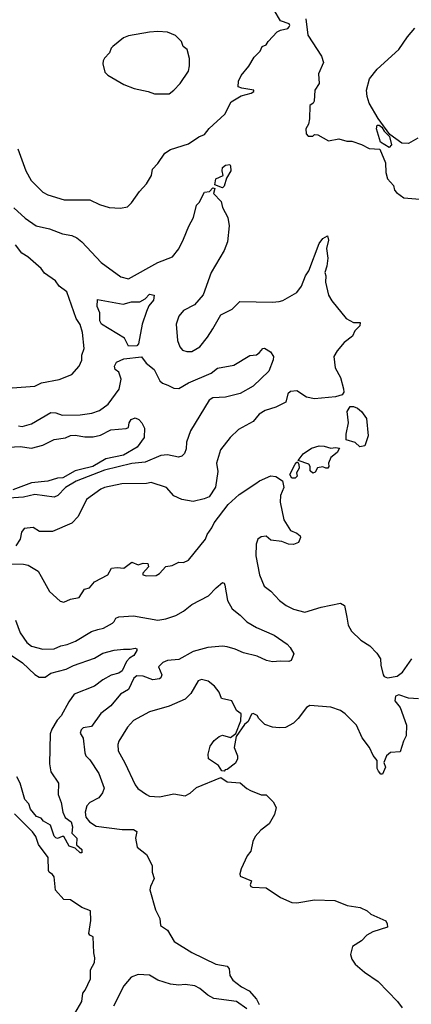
# Model space of a CAD drawing. Extents: x 1892934 to 2008621, y 567149 to 683290.
# Tile 199 of 256: x 1967482 to 1969903, y 624677 to 630770. Entities that reach past the tile are written whole.
import ezdxf

# ---------------------------------------------------------------- set-up
doc = ezdxf.new("R2010")
doc.units = 0

msp = doc.modelspace()

# ---------------------------------------------------------------- linework, layer by layer
at = {"layer": '0CON20XD'}
for points in [[(1968105, 629603.8), (1968147.5, 629612.5), (1968173, 629637), (1968222.7, 629707.3), (1968265.7, 629754.3), (1968296.7, 629805), (1968303.3, 629845), (1968335, 629880), (1968378, 629945), (1968415, 629966.5), (1968525, 630002.5), (1968588.8, 630045), (1968625, 630060.5), (1968654.1, 630095.9), (1968749.1, 630185), (1968788.2, 630261.8), (1968851.8, 630298.2), (1968913.8, 630315), (1968930, 630325), (1968930, 630335), (1968855.7, 630345.7), (1968833.3, 630355), (1968835, 630390), (1968850, 630425), (1968898.3, 630481.7), (1968931.7, 630538.3), (1968967.5, 630575), (1968980, 630605), (1969006.4, 630613.6), (1969017.5, 630635), (1969074.4, 630695.6), (1969095, 630706), (1969140, 630715), (1969147.5, 630725), (1969152.5, 630735), (1969147.5, 630745), (1969095, 630763.3), (1969055, 630830)], [(1969250, 630775), (1969263.3, 630675), (1969347.1, 630545), (1969360, 630505), (1969330, 630435), (1969333.3, 630375), (1969306.2, 630335), (1969302.5, 630265), (1969296.4, 630253.6), (1969275, 630240), (1969273.6, 630156.4), (1969267, 630123), (1969250, 630095), (1969253, 630063), (1969265, 630050), (1969295, 630050), (1969305, 630060), (1969325, 630057.5), (1969390.7, 630020.7), (1969455, 630032.5), (1969505, 630017.5), (1969535, 630017.5), (1969595, 629997.5), (1969643, 629973), (1969708.3, 629968.3), (1969742.5, 629885), (1969746.2, 629825), (1969756.7, 629785), (1969793.3, 629745), (1969800, 629715), (1969810.7, 629700.7), (1969857.7, 629667.7), (1970055, 629651.4)], [(1968405, 630311.2), (1968435, 630333.3), (1968474.1, 630375.9), (1968525, 630452.5), (1968530.8, 630485), (1968530.7, 630530.7), (1968517.5, 630585), (1968492.5, 630605), (1968482.5, 630635), (1968445, 630672.5), (1968395, 630693.3), (1968335, 630696.7), (1968285, 630693.8), (1968155, 630671.2), (1968122.7, 630657.3), (1968057.5, 630605), (1968046.7, 630593.3), (1968037.5, 630565), (1968005, 630532.5), (1967996.7, 630515), (1967996.4, 630496.4), (1968007.5, 630445), (1968026.4, 630426.4), (1968125, 630370), (1968190, 630345), (1968275, 630326.2), (1968315, 630311.2), (1968405, 630311.2)], [(1969943.2, 630036.8), (1969885, 630003.1), (1969845, 630005.7), (1969770, 630060), (1969698.3, 630158.3), (1969642.9, 630252.9), (1969630, 630295), (1969626.4, 630333.6), (1969644, 630405), (1969691.2, 630465), (1969825, 630586.7), (1969880, 630665), (1969925, 630716.7)], [(1969765, 629980), (1969711.7, 630011.7), (1969687.5, 630095), (1969691.7, 630118.3), (1969705, 630117.5), (1969720, 630105), (1969735, 630080), (1969767.5, 630047.5), (1969780, 629995), (1969765, 629980)], [(1967470.3, 629970.3), (1967520, 629835), (1967553.1, 629775), (1967625, 629702.2), (1967655, 629686.7), (1967757.5, 629655), (1967915, 629655.6), (1967975, 629626.7), (1968035, 629608.8), (1968105, 629603.8)], [(1968735, 629730), (1968687.5, 629747.5), (1968694.3, 629785), (1968740, 629805), (1968733.3, 629835), (1968736.2, 629855), (1968755, 629870), (1968780, 629875), (1968785.8, 629865.8), (1968786.7, 629835), (1968760, 629790), (1968745, 629740), (1968735, 629730)], [(1967445, 629605.5), (1967515, 629542.1), (1967584.1, 629494.1), (1967665, 629475.5), (1967746.7, 629445), (1967805, 629434.6), (1967835, 629420.9), (1967865.9, 629395.9), (1967985, 629267.5), (1968107.8, 629177.8), (1968155, 629165.4), (1968335, 629267.7), (1968427.3, 629302.7), (1968465, 629351.4), (1968495, 629411.4), (1968526.7, 629493.3), (1968556.2, 629545), (1968575, 629622.5), (1968591.8, 629638.2), (1968625, 629703.8), (1968655, 629707.5), (1968675, 629730), (1968687.5, 629725), (1968680, 629695), (1968728.1, 629645), (1968735, 629607.5), (1968768.9, 629545), (1968777.3, 629495), (1968766.2, 629395), (1968745, 629342), (1968664.6, 629205.4), (1968615, 629067.5), (1968562.5, 629005), (1968495, 628971.2), (1968466, 628935), (1968449.2, 628885), (1968458, 628785), (1968471.2, 628745), (1968487.5, 628725), (1968515, 628716), (1968545, 628716), (1968594.4, 628745.6), (1968643.8, 628805), (1968675, 628857.5), (1968726.1, 628943.9), (1968795, 628978.8), (1968843.3, 629026.7), (1969045, 629021.9), (1969085, 629026.2), (1969107.7, 629032.3), (1969195, 629081.2), (1969225, 629120), (1969249.4, 629185), (1969270, 629215), (1969332.5, 629385), (1969355, 629416), (1969385, 629432.5), (1969390, 629405), (1969378.8, 629355), (1969387.5, 629295), (1969381.1, 629245), (1969368, 629205), (1969374, 629185), (1969371.4, 629145), (1969391.9, 629065), (1969410.9, 629030.9), (1969500.6, 628920.6), (1969545, 628895.8), (1969586.2, 628896.2), (1969583.8, 628875), (1969554.5, 628845.5), (1969538.9, 628811.1), (1969487, 628773), (1969445, 628721.1), (1969424.6, 628685), (1969431.2, 628615), (1969465, 628556.2), (1969484.5, 628485), (1969485.5, 628465), (1969475, 628447.5), (1969435, 628435.5), (1969305, 628423.1), (1969254.1, 628434.1), (1969195, 628472.9), (1969155, 628469.1), (1969139.2, 628455), (1969126.3, 628403.7), (1969065, 628372.7), (1968998.4, 628351.6), (1968962, 628328), (1968925.8, 628284.2), (1968835, 628234), (1968783.1, 628185), (1968722.6, 628107.4), (1968698.8, 628025), (1968707.5, 627975), (1968692.7, 627877.3), (1968653, 627817), (1968622.5, 627805), (1968555, 627788), (1968485, 627800), (1968435, 627823.8), (1968390, 627875), (1968295, 627906), (1968265, 627900), (1968112.7, 627897.3), (1968006.7, 627875), (1967984, 627865), (1967895, 627801.2), (1967842.5, 627695), (1967805, 627654), (1967685, 627602), (1967605, 627602), (1967565, 627627.5), (1967508.3, 627621.7), (1967492.3, 627597.7), (1967483.9, 627556.1), (1967456.7, 627515)], [(1967435, 628492.2), (1967575, 628501.9), (1967616.6, 628523.4), (1967725, 628543.3), (1967805, 628574.4), (1967848.9, 628625), (1967865, 628662.5), (1967866.8, 628695), (1967879.2, 628735), (1967870.4, 628835), (1967854.7, 628884.7), (1967830.2, 628920.2), (1967773.3, 629085), (1967725, 629121.4), (1967702.5, 629155), (1967635, 629202.5), (1967615, 629230), (1967531.8, 629301.8), (1967495, 629324.7), (1967456.5, 629376.5)], [(1968155, 628750), (1968129.3, 628799.3), (1967987.5, 628885), (1967977, 628907), (1967976.4, 628956.4), (1967960.8, 628995), (1967961.7, 629038.3), (1968121.2, 629008.8), (1968173.9, 629023.9), (1968225, 629023.8), (1968257.3, 629042.7), (1968285, 629072.5), (1968312.5, 629065), (1968308, 629035), (1968280.7, 628999.3), (1968265.5, 628964.5), (1968239.2, 628885), (1968216.1, 628763.9), (1968205, 628752.5), (1968155, 628750)], [(1967475, 628256.2), (1967497, 628253), (1967555, 628268.9), (1967675, 628338.2), (1967705, 628336.9), (1967745, 628322.8), (1967855.4, 628324.6), (1967927.5, 628335), (1967975, 628350.6), (1968029.1, 628390.9), (1968096.9, 628483.1), (1968109, 628545), (1968095, 628588), (1968070.9, 628605), (1968068.6, 628625), (1968079.8, 628650.2), (1968125, 628670.8), (1968235, 628684), (1968263.5, 628645), (1968312.2, 628605), (1968348.5, 628535), (1968365, 628521.2), (1968397.7, 628507.7), (1968435, 628488.9), (1968465, 628486.7), (1968525, 628522.3), (1968665, 628582.5), (1968705, 628614.4), (1968805, 628631.4), (1968905, 628692), (1968945, 628696.2), (1968965, 628710), (1968985, 628735.7), (1968995, 628737.1), (1969032.5, 628715), (1969050, 628685), (1969048.9, 628665), (1969022.9, 628595), (1968925, 628502.5), (1968845, 628457.2), (1968754.8, 628434.8), (1968675, 628429.4), (1968652.3, 628415), (1968536.9, 628225), (1968513.4, 628156.6), (1968510.6, 628115), (1968500.8, 628085), (1968485, 628068), (1968463, 628063), (1968395, 628076.9), (1968355, 628073.5), (1968258.2, 628031.8), (1968175, 628022.6), (1968005, 627982.8), (1967830, 627915), (1967764.7, 627875), (1967716.9, 627825), (1967695, 627814.2), (1967575, 627831.1), (1967504.4, 627815.6), (1967415, 627810)], [(1969585, 628126.7), (1969555, 628153.3), (1969500, 628170), (1969500, 628205), (1969514, 628275), (1969506, 628345), (1969525, 628376), (1969545, 628377.1), (1969571.2, 628365), (1969595.8, 628345), (1969625, 628302.5), (1969636, 628195), (1969615, 628133.8), (1969585, 628126.7)], [(1967415.2, 628125.2), (1967485, 628128.2), (1967555, 628119.3), (1967625, 628137.7), (1967695, 628172.7), (1967765, 628183.3), (1967795, 628196.4), (1967825, 628198.8), (1967885, 628188.2), (1967935, 628188.5), (1967980.9, 628199.1), (1968045, 628231.1), (1968140.5, 628239.5), (1968153.6, 628246.4), (1968158.8, 628275), (1968171.2, 628295), (1968195, 628305.7), (1968217.5, 628295), (1968237.5, 628275), (1968253, 628243), (1968251.2, 628185), (1968207.5, 628125), (1968123.3, 628075), (1968015, 628053), (1967933.2, 628005), (1967856.7, 627986.7), (1967825, 627978), (1967747.5, 627935), (1967715, 627931.9), (1967656, 627914), (1967555, 627904.2), (1967438.7, 627861.3)], [(1969295, 627963.3), (1969278.3, 627978.3), (1969277.5, 628005), (1969269.3, 628019.3), (1969202.5, 628042.5), (1969235, 628083.3), (1969285, 628118.8), (1969333.6, 628133.6), (1969365, 628131.2), (1969405, 628117.5), (1969435, 628123.3), (1969458.3, 628118.3), (1969445, 628092.5), (1969405, 628060), (1969390, 628025), (1969392.5, 628005), (1969387.5, 627995), (1969375, 627993.8), (1969355, 628002.5), (1969323, 627997), (1969309.3, 627970.7), (1969295, 627963.3)], [(1969185, 627932.9), (1969163.4, 627933.4), (1969152.5, 627955), (1969185, 628020), (1969195, 628032.5), (1969201.7, 628031.7), (1969208.3, 628018.3), (1969208.8, 627995), (1969193.8, 627965), (1969196.7, 627945), (1969185, 627932.9)], [(1967415, 627402.5), (1967505, 627400), (1967535, 627393.8), (1967595, 627356.7), (1967613.8, 627325), (1967665, 627232), (1967731.2, 627171.2), (1967755, 627166), (1967795, 627183.8), (1967850, 627195), (1967882.5, 627245), (1967913.8, 627255), (1967945, 627292), (1968027.5, 627335), (1968050, 627375), (1968085, 627380), (1968125, 627376.7), (1968175, 627412), (1968215, 627396.7), (1968245, 627407.5), (1968274.2, 627404.2), (1968277.5, 627385), (1968243.3, 627345), (1968243.9, 627333.9), (1968265, 627328.8), (1968325, 627331.2), (1968345, 627343.3), (1968385, 627386.7), (1968425, 627392.5), (1968465, 627412.5), (1968495, 627411.2), (1968525, 627426.2), (1968631.2, 627555), (1968640, 627585), (1968670, 627625), (1968684.2, 627655.8), (1968770.3, 627769.7), (1968839.2, 627830.8), (1968941.1, 627898.9), (1968965, 627916), (1969035, 627946.2), (1969065, 627942.5), (1969106.8, 627916.8), (1969115.7, 627875), (1969094.5, 627825), (1969093.1, 627785), (1969114.3, 627675), (1969155, 627608.8), (1969195, 627593.3), (1969215, 627576.7), (1969218.8, 627565), (1969205.9, 627534.1), (1969175, 627522.5), (1969143.6, 627523.6), (1969101.7, 627541.7), (1969035, 627550), (1969005, 627573.3), (1968975, 627570), (1968953.3, 627555), (1968943.8, 627525), (1968942.3, 627452.3), (1968964, 627335), (1968994, 627265), (1969034.4, 627234.4), (1969088, 627175), (1969128.8, 627145), (1969175, 627122.5), (1969245, 627104.3), (1969345.9, 627134.1), (1969465, 627159.2), (1969489.2, 627145), (1969503.4, 627073.4)], [(1967455.5, 627055), (1967484.5, 626975), (1967525.6, 626915), (1967553.6, 626893.6), (1967625, 626873.8), (1967695, 626877.3), (1967735, 626894.5), (1967775, 626902.9), (1967825.8, 626925), (1967925, 626983.8), (1967965.6, 626995.6), (1967998.8, 627005), (1968055, 627035.8), (1968066, 627045), (1968075, 627066.2), (1968095, 627074.3), (1968185, 627080.6), (1968335, 627054.5), (1968385, 627061.5), (1968447.7, 627082.3), (1968495, 627109.2), (1968545, 627151.5), (1968649.2, 627205), (1968695.8, 627255), (1968736.1, 627286.1), (1968745, 627283.3), (1968750, 627270), (1968767.3, 627175), (1968795, 627124.2), (1968845, 627085.6), (1968885, 627042.7), (1968945, 627009.1), (1969055, 626961.4), (1969136, 626905), (1969154, 626885), (1969176, 626845), (1969160.6, 626805), (1969145, 626797.5), (1969095, 626800.6), (1969044.4, 626795.6), (1969006.7, 626805), (1968950.9, 626830.9), (1968865, 626851.1), (1968814.7, 626874.7), (1968765, 626888.9), (1968735, 626892.5), (1968645, 626884.7), (1968555, 626860), (1968465, 626811.4), (1968395, 626804.1), (1968367.5, 626792.5), (1968340, 626765), (1968360, 626715), (1968355, 626697.5), (1968345, 626690.4), (1968305, 626685.2), (1968245, 626708.2), (1968205, 626710), (1968186.7, 626695), (1968154.4, 626625), (1968104.4, 626595.6), (1968045, 626524.5), (1967983.4, 626476.6), (1967925, 626396.9), (1967875, 626386.9), (1967861.5, 626375), (1967855.7, 626355), (1967873.1, 626323.1), (1967883.7, 626233.7), (1967890.8, 626215), (1967915, 626189.4), (1967970.8, 626105), (1968003.5, 626015), (1967993.6, 625985), (1967970, 625955), (1967915, 625924.7), (1967896.8, 625905), (1967886.3, 625865), (1967891.1, 625835), (1967913.2, 625805), (1967955, 625779.3), (1968115, 625757.9), (1968185, 625759.2), (1968205, 625746.7), (1968198.6, 625705), (1968208.3, 625648.3), (1968265, 625603.6), (1968300.9, 625535), (1968300.8, 625495), (1968312.9, 625455), (1968289.4, 625405), (1968286.9, 625385), (1968321.4, 625261.4), (1968348, 625208), (1968351.2, 625165), (1968396, 625135), (1968436, 625065), (1968546.4, 624996.4), (1968695, 624926), (1968765, 624912.5), (1968776.4, 624896.4), (1968780, 624855), (1968800, 624825), (1968852.5, 624785), (1968899.5, 624759.5), (1968945, 624707.5), (1968962.5, 624675)], [(1969503.4, 627073.4), (1969512.7, 627022.7), (1969533.8, 626985), (1969590.9, 626930.9), (1969645.9, 626895.9), (1969690.5, 626850.5), (1969713.3, 626815), (1969713.8, 626775), (1969728.8, 626715), (1969734.4, 626704.4), (1969755, 626698.1), (1969815, 626706.4), (1969848, 626732), (1969905.8, 626815)], [(1967417.3, 626845), (1967499.4, 626789.4), (1967575, 626717.8), (1967602.2, 626702.2), (1967638.1, 626701.9), (1967675, 626725.3), (1967768.3, 626751.7), (1967815, 626774.2), (1967945, 626818.7), (1967995, 626849.4), (1968065, 626867.5), (1968124.3, 626874.3), (1968165, 626874), (1968195, 626881.2), (1968206.1, 626876.1), (1968206.4, 626866.4), (1968187.1, 626835), (1968161.2, 626818.8), (1968142.7, 626797.3), (1968115, 626740.6), (1968095, 626726.4), (1968046.4, 626713.6), (1967995, 626683.9), (1967945, 626645.4), (1967819.4, 626595), (1967785, 626548.8), (1967737.3, 626462.7), (1967712.7, 626435), (1967679.8, 626380.2), (1967669.7, 626350.3), (1967665.4, 626165), (1967674.5, 626114.5), (1967720.8, 626045), (1967718.6, 625975), (1967737.1, 625925), (1967747.9, 625865), (1967763.3, 625833.3), (1967800.8, 625805), (1967809.1, 625775), (1967803.8, 625735), (1967834, 625705), (1967833, 625663), (1967865.7, 625635), (1967866.7, 625615), (1967855, 625614.4), (1967825, 625643.3), (1967786.7, 625655), (1967755, 625714.2), (1967745, 625715.6), (1967715, 625703.3), (1967705, 625706), (1967695, 625716.7), (1967672, 625785), (1967629.8, 625809.8), (1967615, 625828), (1967585, 625838.8), (1967547.4, 625885), (1967538, 625918), (1967514.1, 625945), (1967484.2, 626045), (1967463.5, 626085)], [(1969947.7, 626567.7), (1969885, 626570.8), (1969825, 626591.4), (1969805, 626583.3), (1969801.2, 626555), (1969834.3, 626514.3), (1969872.5, 626405), (1969872.1, 626337.9), (1969854.2, 626305), (1969835, 626240), (1969775, 626234), (1969750, 626215), (1969733.6, 626173.6), (1969743.3, 626145), (1969725, 626100), (1969715, 626100), (1969699.3, 626119.3), (1969692, 626135), (1969690.8, 626185), (1969666.6, 626216.6), (1969645, 626266.2), (1969600, 626325), (1969565, 626403.3), (1969494.2, 626475), (1969465, 626494.4), (1969405, 626515.6), (1969275, 626526), (1969255, 626513.3), (1969204.2, 626445), (1969174.5, 626415.5), (1969125, 626389.2), (1969085, 626388), (1969045, 626392.5), (1968998.3, 626408.3), (1968960, 626445), (1968950, 626465), (1968925, 626476.7), (1968915, 626472.5), (1968893.3, 626426.7), (1968871.2, 626408.8), (1968820, 626335), (1968807.5, 626265), (1968827.5, 626215), (1968827.5, 626195), (1968815, 626170), (1968765, 626130), (1968751.7, 626128.3), (1968745, 626120), (1968731.7, 626121.7), (1968710, 626155), (1968650, 626195), (1968646.7, 626225), (1968660, 626275), (1968685, 626310), (1968715, 626333.3), (1968735, 626342.5), (1968785, 626327.5), (1968818.3, 626351.7), (1968849.3, 626430.7), (1968850, 626475), (1968822.5, 626495), (1968792.5, 626555), (1968730, 626570), (1968715, 626607.5), (1968685.9, 626645.9), (1968647, 626677), (1968605, 626687.5), (1968585, 626678.8), (1968539.5, 626600.5), (1968505, 626566), (1968405, 626520.8), (1968285, 626487.1), (1968185, 626433.3), (1968148.8, 626391.2), (1968093.8, 626305), (1968088.2, 626285), (1968090, 626245), (1968131.5, 626171.5), (1968195, 626034.2), (1968211.7, 626011.7), (1968265, 625975.5), (1968285, 625965.7), (1968345, 625960.8), (1968435, 625980), (1968505, 625966.7), (1968535, 625983.3), (1968575, 626017.5), (1968725, 626080), (1968763.6, 626053.6), (1968845, 626047.5), (1968885, 626012.5), (1968909.3, 625999.3), (1968973.9, 625973.9), (1969005, 625972.5), (1969049.3, 625929.3), (1969067.5, 625895), (1969057.7, 625852.3), (1969025, 625792.5), (1968973.3, 625755), (1968936.7, 625715), (1968922.5, 625685), (1968910, 625625), (1968887.5, 625595), (1968850, 625515), (1968842.5, 625485), (1968845, 625470), (1968915, 625440), (1968907.5, 625415), (1968910, 625405), (1968920.7, 625400.7), (1969005, 625396.7), (1969095, 625337.5), (1969165, 625306.7), (1969195, 625303.8), (1969305, 625322.5), (1969429.1, 625319.1), (1969507.3, 625287.3), (1969587.5, 625275), (1969630, 625255), (1969652.5, 625235), (1969745, 625192.5), (1969753.8, 625175), (1969755, 625153.3), (1969665, 625125.7), (1969628.8, 625105), (1969595, 625070), (1969538.8, 625035), (1969527.5, 624985), (1969535.8, 624955), (1969555.6, 624925.6), (1969613.8, 624875), (1969697.1, 624817.1), (1969818, 624695), (1969845.8, 624655)], [(1967807.5, 624595), (1967866.7, 624693.3), (1967871.5, 624745), (1967887.3, 624765), (1967919.7, 624835), (1967919.7, 624890.3), (1967943.1, 624935), (1967946.4, 624963.6), (1967939.6, 624995), (1967935.7, 625095), (1967915, 625104), (1967910, 625115), (1967922.1, 625195), (1967918.6, 625255), (1967865.4, 625275.4), (1967795, 625322.5), (1967755, 625326), (1967702.5, 625382.5), (1967693.8, 625465), (1967685, 625480.6), (1967663.1, 625495), (1967660, 625505), (1967656.7, 625585), (1967598, 625665), (1967580.7, 625715), (1967561.8, 625745), (1967448.8, 625855)], [(1968885, 624648.6), (1968822.5, 624695), (1968682.4, 624712.4), (1968645, 624732.5), (1968595.6, 624775), (1968565, 624790.8), (1968505, 624799.1), (1968464.7, 624795.3), (1968415, 624801.2), (1968335, 624825.8), (1968285, 624856.5), (1968215, 624861.8), (1968170.6, 624845), (1968125, 624790.8), (1968062.5, 624665)]]:
    msp.add_lwpolyline(points, dxfattribs=at)

doc.saveas('drawing.dxf')
